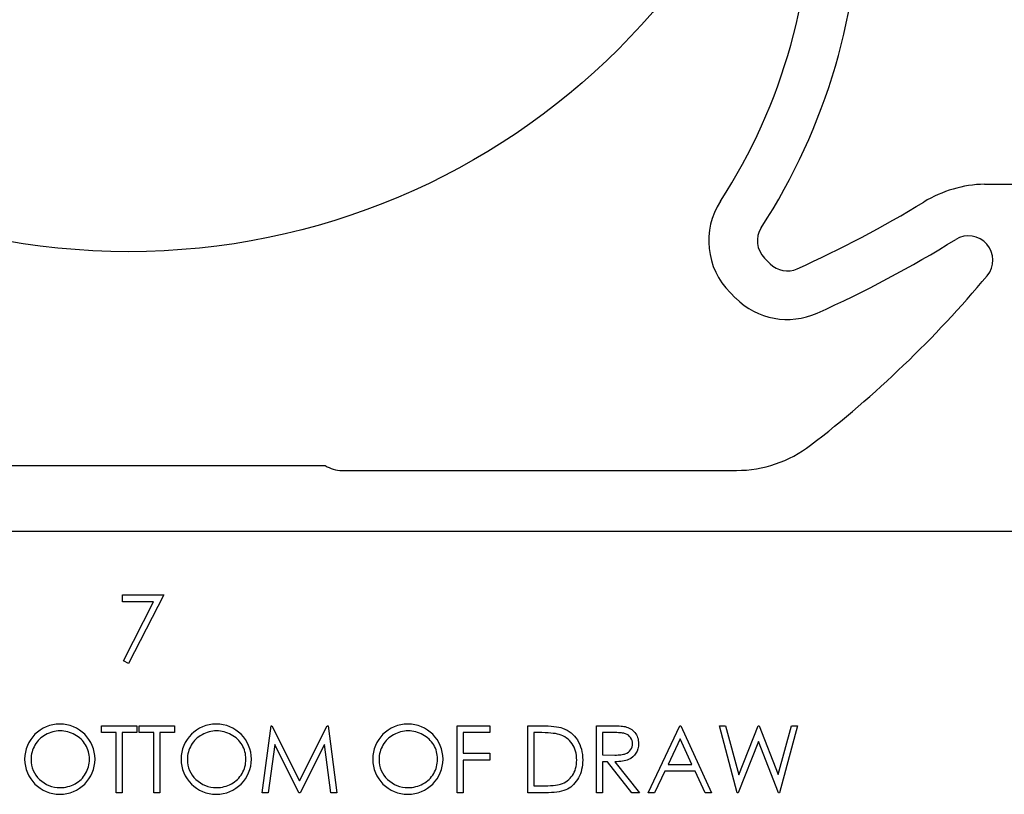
# Model space of a CAD drawing. Header units: inches. Extents: x 370 to 474, y 80 to 168.
# Tile 30 of 170: x 402.95 to 404.97, y 84.71 to 86.3. Entities that reach past the tile are written whole.
import ezdxf

# ---------------------------------------------------------------- set-up
doc = ezdxf.new("R2010")
doc.units = ezdxf.units.IN
doc.header["$LTSCALE"] = 0.5
doc.header["$MEASUREMENT"] = 0
doc.layers.add('APP-M-S', color=30, linetype='Continuous')

msp = doc.modelspace()

# ---------------------------------------------------------------- linework, layer by layer
at = {"color": 7, "linetype": 'Continuous'}
for p, q in [((403.1568, 85.1158), (403.2416, 85.1158)), ((403.1568, 85.1017), (403.1568, 85.1158)), ((403.2206, 85.1017), (403.1568, 85.1017)), ((403.1568, 85.1017), (403.1568, 85.1017)), ((403.1584, 84.9804), (403.2206, 85.1017)), ((403.2416, 85.1158), (403.1691, 84.9745)), ((403.2206, 85.1017), (403.2206, 85.1017)), ((403.2416, 85.1158), (403.2416, 85.1158)), ((403.1691, 84.9745), (403.1584, 84.9804)), ((403.1584, 84.9804), (403.1584, 84.9804)), ((403.1691, 84.9745), (403.1691, 84.9745)), ((403.1135, 84.8326), (403.1135, 84.8468)), ((403.1135, 84.8468), (403.1135, 84.8468)), ((403.1135, 84.8468), (403.1859, 84.8468)), ((403.1859, 84.8468), (403.1859, 84.8468)), ((403.1859, 84.8468), (403.1859, 84.8326)), ((403.1912, 84.8326), (403.1912, 84.8468)), ((403.1912, 84.8468), (403.1912, 84.8468)), ((403.1912, 84.8468), (403.2636, 84.8468)), ((403.2636, 84.8468), (403.2636, 84.8468)), ((403.2636, 84.8468), (403.2636, 84.8326)), ((403.4438, 84.709), (403.462, 84.8468)), ((403.462, 84.8468), (403.462, 84.8468)), ((403.462, 84.8468), (403.4638, 84.8468)), ((403.4638, 84.8468), (403.4638, 84.8468)), ((403.4638, 84.8468), (403.5207, 84.7337)), ((403.5207, 84.7337), (403.5774, 84.8468)), ((403.5774, 84.8468), (403.5774, 84.8468)), ((403.5774, 84.8468), (403.5792, 84.8468)), ((403.5792, 84.8468), (403.5792, 84.8468)), ((403.5792, 84.8468), (403.5975, 84.709)), ((403.8449, 84.8468), (403.912, 84.8468)), ((403.8449, 84.709), (403.8449, 84.8468)), ((403.912, 84.8468), (403.912, 84.8468)), ((403.912, 84.8468), (403.912, 84.8326)), ((403.9897, 84.709), (403.9897, 84.8468)), ((403.9897, 84.8468), (403.9897, 84.8468)), ((403.9897, 84.8468), (404.0175, 84.8468)), ((404.0175, 84.8468), (404.0175, 84.8468)), ((404.0175, 84.8468), (404.0248, 84.8467)), ((404.0248, 84.8467), (404.0316, 84.8465)), ((404.0316, 84.8465), (404.0378, 84.8461)), ((404.0378, 84.8461), (404.0435, 84.8455)), ((404.0435, 84.8455), (404.0487, 84.8448)), ((404.0487, 84.8448), (404.0534, 84.844)), ((404.0534, 84.844), (404.0576, 84.843)), ((404.0576, 84.843), (404.0613, 84.8418)), ((404.0613, 84.8418), (404.0613, 84.8418)), ((404.0613, 84.8418), (404.066, 84.8399)), ((404.066, 84.8399), (404.0705, 84.8377)), ((404.0705, 84.8377), (404.0747, 84.8351)), ((404.131, 84.709), (404.131, 84.8468)), ((404.1311, 84.8468), (404.1586, 84.8468)), ((404.1586, 84.8468), (404.1586, 84.8468)), ((404.1586, 84.8468), (404.1641, 84.8467)), ((404.1641, 84.8467), (404.1692, 84.8467)), ((404.1692, 84.8467), (404.1738, 84.8465)), ((404.1738, 84.8465), (404.1779, 84.8463)), ((404.1779, 84.8463), (404.1816, 84.846)), ((404.1816, 84.846), (404.1848, 84.8457)), ((404.1848, 84.8457), (404.1876, 84.8453)), ((404.1876, 84.8453), (404.1898, 84.8449)), ((404.1898, 84.8449), (404.1898, 84.8449)), ((404.1898, 84.8449), (404.1929, 84.8441)), ((404.1929, 84.8441), (404.1957, 84.8431)), ((404.1957, 84.8431), (404.1985, 84.8419)), ((404.1985, 84.8419), (404.201, 84.8405)), ((404.201, 84.8405), (404.2035, 84.8388)), ((404.2035, 84.8388), (404.2057, 84.837)), ((404.2057, 84.837), (404.2079, 84.835)), ((404.237, 84.709), (404.3024, 84.8468)), ((404.3024, 84.8468), (404.3024, 84.8468)), ((404.3024, 84.8468), (404.3042, 84.8468)), ((404.3042, 84.8468), (404.3678, 84.709)), ((404.3837, 84.8468), (404.3964, 84.8468)), ((404.4204, 84.709), (404.3837, 84.8468)), ((404.3964, 84.8468), (404.3964, 84.8468)), ((404.3964, 84.8468), (404.4234, 84.7456)), ((404.4234, 84.7456), (404.4635, 84.8468)), ((404.4635, 84.8468), (404.4635, 84.8468)), ((404.4635, 84.8468), (404.4653, 84.8468)), ((404.4653, 84.8468), (404.4653, 84.8468)), ((404.4653, 84.8468), (404.5047, 84.7464)), ((404.5047, 84.7464), (404.5318, 84.8468)), ((404.5444, 84.8468), (404.5073, 84.709)), ((404.5318, 84.8468), (404.5318, 84.8468)), ((404.5318, 84.8468), (404.5444, 84.8468)), ((404.5444, 84.8468), (404.5444, 84.8468)), ((402.9834, 84.8163), (402.9809, 84.8134)), ((402.986, 84.819), (402.9834, 84.8163)), ((402.9889, 84.8216), (402.986, 84.819)), ((402.9919, 84.824), (402.9889, 84.8216)), ((402.9951, 84.8262), (402.9919, 84.824)), ((402.9985, 84.8283), (402.9951, 84.8262)), ((403.0021, 84.8301), (402.9985, 84.8283)), ((403.0057, 84.8317), (403.0021, 84.8301)), ((403.0094, 84.8331), (403.0057, 84.8317)), ((403.0131, 84.8342), (403.0094, 84.8331)), ((403.0168, 84.8351), (403.0131, 84.8342)), ((403.0206, 84.8357), (403.0168, 84.8351)), ((403.0245, 84.8361), (403.0206, 84.8357)), ((403.0284, 84.8362), (403.0245, 84.8361)), ((403.0324, 84.8361), (403.0284, 84.8362)), ((403.0363, 84.8357), (403.0324, 84.8361)), ((403.0402, 84.8351), (403.0363, 84.8357)), ((403.044, 84.8342), (403.0402, 84.8351)), ((403.0478, 84.8331), (403.044, 84.8342)), ((403.0515, 84.8317), (403.0478, 84.8331)), ((403.0551, 84.8301), (403.0515, 84.8317)), ((403.0587, 84.8283), (403.0551, 84.8301)), ((403.0622, 84.8262), (403.0587, 84.8283)), ((403.0655, 84.824), (403.0622, 84.8262)), ((403.0685, 84.8217), (403.0655, 84.824)), ((403.0714, 84.8191), (403.0685, 84.8217)), ((403.0741, 84.8164), (403.0714, 84.8191)), ((403.0765, 84.8135), (403.0741, 84.8164)), ((403.1435, 84.8326), (403.1135, 84.8326)), ((403.1435, 84.709), (403.1435, 84.8326)), ((403.1435, 84.8326), (403.1435, 84.8326)), ((403.1859, 84.8326), (403.1559, 84.8326)), ((403.1559, 84.8326), (403.1559, 84.8326)), ((403.1559, 84.8326), (403.1559, 84.709)), ((403.1859, 84.8326), (403.1859, 84.8326)), ((403.2212, 84.8326), (403.1912, 84.8326)), ((403.2212, 84.709), (403.2212, 84.8326)), ((403.2212, 84.8326), (403.2212, 84.8326)), ((403.2636, 84.8326), (403.2336, 84.8326)), ((403.2336, 84.8326), (403.2336, 84.8326)), ((403.2336, 84.8326), (403.2336, 84.709)), ((403.2636, 84.8326), (403.2636, 84.8326)), ((403.3049, 84.8163), (403.3024, 84.8134)), ((403.3075, 84.819), (403.3049, 84.8163)), ((403.3104, 84.8216), (403.3075, 84.819)), ((403.3134, 84.824), (403.3104, 84.8216)), ((403.3166, 84.8262), (403.3134, 84.824)), ((403.3201, 84.8283), (403.3166, 84.8262)), ((403.3236, 84.8301), (403.3201, 84.8283)), ((403.3272, 84.8317), (403.3236, 84.8301)), ((403.3309, 84.8331), (403.3272, 84.8317)), ((403.3346, 84.8342), (403.3309, 84.8331)), ((403.3383, 84.8351), (403.3346, 84.8342)), ((403.3421, 84.8357), (403.3383, 84.8351)), ((403.346, 84.8361), (403.3421, 84.8357)), ((403.3499, 84.8362), (403.346, 84.8361)), ((403.3539, 84.8361), (403.3499, 84.8362)), ((403.3578, 84.8357), (403.3539, 84.8361)), ((403.3617, 84.8351), (403.3578, 84.8357)), ((403.3655, 84.8342), (403.3617, 84.8351)), ((403.3693, 84.8331), (403.3655, 84.8342)), ((403.373, 84.8317), (403.3693, 84.8331)), ((403.3767, 84.8301), (403.373, 84.8317)), ((403.3802, 84.8283), (403.3767, 84.8301)), ((403.3837, 84.8262), (403.3802, 84.8283)), ((403.387, 84.824), (403.3837, 84.8262)), ((403.3901, 84.8217), (403.387, 84.824)), ((403.3929, 84.8191), (403.3901, 84.8217)), ((403.3956, 84.8164), (403.3929, 84.8191)), ((403.3981, 84.8135), (403.3956, 84.8164)), ((403.6988, 84.8163), (403.6964, 84.8134)), ((403.7015, 84.819), (403.6988, 84.8163)), ((403.7043, 84.8216), (403.7015, 84.819)), ((403.7074, 84.824), (403.7043, 84.8216)), ((403.7106, 84.8262), (403.7074, 84.824)), ((403.714, 84.8283), (403.7106, 84.8262)), ((403.7176, 84.8301), (403.714, 84.8283)), ((403.7212, 84.8317), (403.7176, 84.8301)), ((403.7248, 84.8331), (403.7212, 84.8317)), ((403.7285, 84.8342), (403.7248, 84.8331)), ((403.7323, 84.8351), (403.7285, 84.8342)), ((403.7361, 84.8357), (403.7323, 84.8351)), ((403.74, 84.8361), (403.7361, 84.8357)), ((403.7439, 84.8362), (403.74, 84.8361)), ((403.7479, 84.8361), (403.7439, 84.8362)), ((403.7518, 84.8357), (403.7479, 84.8361)), ((403.7556, 84.8351), (403.7518, 84.8357)), ((403.7595, 84.8342), (403.7556, 84.8351)), ((403.7632, 84.8331), (403.7595, 84.8342)), ((403.7669, 84.8317), (403.7632, 84.8331)), ((403.7706, 84.8301), (403.7669, 84.8317)), ((403.7742, 84.8283), (403.7706, 84.8301)), ((403.7777, 84.8262), (403.7742, 84.8283)), ((403.7809, 84.824), (403.7777, 84.8262)), ((403.784, 84.8217), (403.7809, 84.824)), ((403.7869, 84.8191), (403.784, 84.8217)), ((403.7895, 84.8164), (403.7869, 84.8191)), ((403.792, 84.8135), (403.7895, 84.8164)), ((403.912, 84.8326), (403.8572, 84.8326)), ((403.8572, 84.8326), (403.8572, 84.8326)), ((403.8572, 84.8326), (403.8572, 84.7902)), ((403.912, 84.8326), (403.912, 84.8326)), ((404.0118, 84.8326), (404.0021, 84.8326)), ((404.0021, 84.8326), (404.0021, 84.8326)), ((404.0021, 84.8326), (404.0021, 84.7231)), ((404.0189, 84.8326), (404.0118, 84.8326)), ((404.0118, 84.8326), (404.0118, 84.8326)), ((404.0255, 84.8324), (404.0189, 84.8326)), ((404.0316, 84.8321), (404.0255, 84.8324)), ((404.0371, 84.8317), (404.0316, 84.8321)), ((404.0421, 84.8311), (404.0371, 84.8317)), ((404.0467, 84.8305), (404.0421, 84.8311)), ((404.0506, 84.8297), (404.0467, 84.8305)), ((404.0541, 84.8288), (404.0506, 84.8297)), ((404.0583, 84.8273), (404.0541, 84.8288)), ((404.0541, 84.8288), (404.0541, 84.8288)), ((404.0622, 84.8257), (404.0583, 84.8273)), ((404.0659, 84.8237), (404.0622, 84.8257)), ((404.0694, 84.8214), (404.0659, 84.8237)), ((404.0726, 84.8189), (404.0694, 84.8214)), ((404.0755, 84.8161), (404.0726, 84.8189)), ((404.0747, 84.8351), (404.0787, 84.8322)), ((404.0783, 84.813), (404.0755, 84.8161)), ((404.0787, 84.8322), (404.0823, 84.829)), ((404.0823, 84.829), (404.0858, 84.8255)), ((404.0858, 84.8255), (404.0889, 84.8216)), ((404.0889, 84.8216), (404.0918, 84.8175)), ((404.0918, 84.8175), (404.0944, 84.813)), ((404.1434, 84.8326), (404.1434, 84.7867)), ((404.1693, 84.8326), (404.1434, 84.8326)), ((404.1729, 84.8326), (404.1693, 84.8326)), ((404.1693, 84.8326), (404.1693, 84.8326)), ((404.1762, 84.8325), (404.1729, 84.8326)), ((404.1793, 84.8323), (404.1762, 84.8325)), ((404.1822, 84.832), (404.1793, 84.8323)), ((404.1847, 84.8317), (404.1822, 84.832)), ((404.187, 84.8313), (404.1847, 84.8317)), ((404.189, 84.8308), (404.187, 84.8313)), ((404.1908, 84.8302), (404.189, 84.8308)), ((404.1939, 84.8289), (404.1908, 84.8302)), ((404.1966, 84.8271), (404.1939, 84.8289)), ((404.1991, 84.8249), (404.1966, 84.8271)), ((404.2012, 84.8223), (404.1991, 84.8249)), ((404.203, 84.8194), (404.2012, 84.8223)), ((404.2043, 84.8164), (404.203, 84.8194)), ((404.205, 84.8133), (404.2043, 84.8164)), ((404.2079, 84.835), (404.2099, 84.8328)), ((404.2099, 84.8328), (404.2117, 84.8304)), ((404.2117, 84.8304), (404.2133, 84.8278)), ((404.2133, 84.8278), (404.2146, 84.8252)), ((404.2146, 84.8252), (404.2157, 84.8224)), ((404.2157, 84.8224), (404.2165, 84.8195)), ((404.2165, 84.8195), (404.2171, 84.8164)), ((404.2171, 84.8164), (404.2175, 84.8132)), ((404.3032, 84.8199), (404.2782, 84.7673)), ((404.3274, 84.7673), (404.3032, 84.8199)), ((402.9717, 84.7966), (402.9706, 84.7929)), ((402.9731, 84.8002), (402.9717, 84.7966)), ((402.9747, 84.8037), (402.9731, 84.8002)), ((402.9765, 84.8071), (402.9747, 84.8037)), ((402.9786, 84.8103), (402.9765, 84.8071)), ((402.9809, 84.8134), (402.9786, 84.8103)), ((403.0788, 84.8105), (403.0765, 84.8135)), ((403.0809, 84.8073), (403.0788, 84.8105)), ((403.0827, 84.804), (403.0809, 84.8073)), ((403.0843, 84.8005), (403.0827, 84.804)), ((403.0857, 84.797), (403.0843, 84.8005)), ((403.0868, 84.7934), (403.0857, 84.797)), ((403.2932, 84.7966), (403.2921, 84.7929)), ((403.2946, 84.8002), (403.2932, 84.7966)), ((403.2962, 84.8037), (403.2946, 84.8002)), ((403.2981, 84.8071), (403.2962, 84.8037)), ((403.3001, 84.8103), (403.2981, 84.8071)), ((403.3024, 84.8134), (403.3001, 84.8103)), ((403.4003, 84.8105), (403.3981, 84.8135)), ((403.4024, 84.8073), (403.4003, 84.8105)), ((403.4043, 84.804), (403.4024, 84.8073)), ((403.4059, 84.8005), (403.4043, 84.804)), ((403.4072, 84.797), (403.4059, 84.8005)), ((403.4083, 84.7934), (403.4072, 84.797)), ((403.4695, 84.8084), (403.4563, 84.709)), ((403.5194, 84.709), (403.4695, 84.8084)), ((403.4695, 84.8084), (403.4695, 84.8084)), ((403.5719, 84.808), (403.5222, 84.709)), ((403.5852, 84.709), (403.5719, 84.808)), ((403.5719, 84.808), (403.5719, 84.808)), ((403.6872, 84.7966), (403.6861, 84.7929)), ((403.6885, 84.8002), (403.6872, 84.7966)), ((403.6902, 84.8037), (403.6885, 84.8002)), ((403.692, 84.8071), (403.6902, 84.8037)), ((403.6941, 84.8103), (403.692, 84.8071)), ((403.6964, 84.8134), (403.6941, 84.8103)), ((403.7943, 84.8105), (403.792, 84.8135)), ((403.7964, 84.8073), (403.7943, 84.8105)), ((403.7982, 84.804), (403.7964, 84.8073)), ((403.7998, 84.8005), (403.7982, 84.804)), ((403.8012, 84.797), (403.7998, 84.8005)), ((403.8023, 84.7934), (403.8012, 84.797)), ((404.0808, 84.8097), (404.0783, 84.813)), ((404.0831, 84.8061), (404.0808, 84.8097)), ((404.085, 84.8024), (404.0831, 84.8061)), ((404.0867, 84.7985), (404.085, 84.8024)), ((404.088, 84.7944), (404.0867, 84.7985)), ((404.0944, 84.813), (404.0966, 84.8084)), ((404.0966, 84.8084), (404.0985, 84.8035)), ((404.0985, 84.8035), (404.1, 84.7985)), ((404.1, 84.7985), (404.1012, 84.7932)), ((404.1991, 84.7947), (404.2013, 84.7973)), ((404.2013, 84.7973), (404.203, 84.8002)), ((404.203, 84.8002), (404.2043, 84.8033)), ((404.2043, 84.8033), (404.205, 84.8066)), ((404.2052, 84.81), (404.205, 84.8133)), ((404.205, 84.8066), (404.2052, 84.81)), ((404.2052, 84.81), (404.2052, 84.81)), ((404.2163, 84.7993), (404.2145, 84.7945)), ((404.2173, 84.8044), (404.2163, 84.7993)), ((404.2176, 84.8099), (404.2173, 84.8044)), ((404.2175, 84.8132), (404.2176, 84.8099)), ((404.2176, 84.8099), (404.2176, 84.8099)), ((404.4641, 84.8143), (404.4222, 84.709)), ((404.5055, 84.709), (404.4641, 84.8143)), ((404.4641, 84.8143), (404.4641, 84.8143)), ((402.9687, 84.7814), (402.9686, 84.7773)), ((402.9686, 84.7773), (402.9686, 84.7773)), ((402.9686, 84.7773), (402.9689, 84.7714)), ((402.9691, 84.7853), (402.9687, 84.7814)), ((402.9697, 84.7892), (402.9691, 84.7853)), ((402.9706, 84.7929), (402.9697, 84.7892)), ((403.0876, 84.7897), (403.0868, 84.7934)), ((403.0883, 84.7859), (403.0876, 84.7897)), ((403.0886, 84.782), (403.0883, 84.7859)), ((403.0888, 84.778), (403.0886, 84.782)), ((403.0886, 84.7739), (403.0888, 84.778)), ((403.0888, 84.778), (403.0888, 84.778)), ((403.2903, 84.7814), (403.2901, 84.7773)), ((403.2901, 84.7773), (403.2901, 84.7773)), ((403.2901, 84.7773), (403.2904, 84.7714)), ((403.2906, 84.7853), (403.2903, 84.7814)), ((403.2912, 84.7892), (403.2906, 84.7853)), ((403.2921, 84.7929), (403.2912, 84.7892)), ((403.4092, 84.7897), (403.4083, 84.7934)), ((403.4098, 84.7859), (403.4092, 84.7897)), ((403.4102, 84.782), (403.4098, 84.7859)), ((403.4103, 84.778), (403.4102, 84.782)), ((403.4102, 84.7739), (403.4103, 84.778)), ((403.4103, 84.778), (403.4103, 84.778)), ((403.6842, 84.7814), (403.6841, 84.7773)), ((403.6841, 84.7773), (403.6841, 84.7773)), ((403.6841, 84.7773), (403.6844, 84.7714)), ((403.6846, 84.7853), (403.6842, 84.7814)), ((403.6852, 84.7892), (403.6846, 84.7853)), ((403.6861, 84.7929), (403.6852, 84.7892)), ((403.8031, 84.7897), (403.8023, 84.7934)), ((403.8037, 84.7859), (403.8031, 84.7897)), ((403.8041, 84.782), (403.8037, 84.7859)), ((403.8042, 84.778), (403.8041, 84.782)), ((403.8041, 84.7739), (403.8042, 84.778)), ((403.8042, 84.778), (403.8042, 84.778)), ((403.8572, 84.7902), (403.8572, 84.7902)), ((403.8572, 84.7902), (403.912, 84.7902)), ((403.912, 84.7761), (403.8572, 84.7761)), ((403.8572, 84.7761), (403.8572, 84.7761)), ((403.8572, 84.7761), (403.8572, 84.709)), ((403.912, 84.7902), (403.912, 84.7902)), ((403.912, 84.7902), (403.912, 84.7761)), ((403.912, 84.7761), (403.912, 84.7761)), ((404.0891, 84.7901), (404.088, 84.7944)), ((404.0898, 84.7856), (404.0891, 84.7901)), ((404.0903, 84.781), (404.0898, 84.7856)), ((404.0904, 84.7762), (404.0903, 84.781)), ((404.0903, 84.7716), (404.0904, 84.7762)), ((404.0904, 84.7762), (404.0904, 84.7762)), ((404.1012, 84.7932), (404.1021, 84.7877)), ((404.1021, 84.7877), (404.1026, 84.782)), ((404.1026, 84.782), (404.1028, 84.7761)), ((404.1028, 84.7761), (404.1026, 84.771)), ((404.1028, 84.7761), (404.1028, 84.7761)), ((404.1434, 84.7867), (404.1434, 84.7867)), ((404.1434, 84.7867), (404.1686, 84.7865)), ((404.1686, 84.7865), (404.1686, 84.7865)), ((404.1686, 84.7865), (404.1722, 84.7865)), ((404.1722, 84.7865), (404.1755, 84.7867)), ((404.1755, 84.7867), (404.1786, 84.7869)), ((404.1786, 84.7869), (404.1814, 84.7872)), ((404.1814, 84.7872), (404.184, 84.7875)), ((404.184, 84.7875), (404.1863, 84.788)), ((404.1863, 84.788), (404.1885, 84.7885)), ((404.1885, 84.7885), (404.1903, 84.7891)), ((404.1903, 84.7891), (404.1937, 84.7906)), ((404.194, 84.776), (404.1911, 84.7751)), ((404.1937, 84.7906), (404.1966, 84.7924)), ((404.1966, 84.777), (404.194, 84.776)), ((404.1966, 84.7924), (404.1991, 84.7947)), ((404.2014, 84.7795), (404.1966, 84.777)), ((404.2056, 84.7825), (404.2014, 84.7795)), ((404.2092, 84.786), (404.2056, 84.7825)), ((404.2122, 84.79), (404.2092, 84.786)), ((404.2145, 84.7945), (404.2122, 84.79)), ((402.9689, 84.7714), (402.9697, 84.7656)), ((402.9697, 84.7656), (402.9711, 84.7602)), ((402.9711, 84.7602), (402.973, 84.7549)), ((403.0843, 84.7552), (403.0857, 84.7587)), ((403.0857, 84.7587), (403.0868, 84.7624)), ((403.0868, 84.7624), (403.0876, 84.7661)), ((403.0876, 84.7661), (403.0883, 84.77)), ((403.0883, 84.77), (403.0886, 84.7739)), ((403.2904, 84.7714), (403.2912, 84.7656)), ((403.2912, 84.7656), (403.2926, 84.7602)), ((403.2926, 84.7602), (403.2945, 84.7549)), ((403.4059, 84.7552), (403.4072, 84.7587)), ((403.4072, 84.7587), (403.4083, 84.7624)), ((403.4083, 84.7624), (403.4092, 84.7661)), ((403.4092, 84.7661), (403.4098, 84.77)), ((403.4098, 84.77), (403.4102, 84.7739)), ((403.6844, 84.7714), (403.6852, 84.7656)), ((403.6852, 84.7656), (403.6866, 84.7602)), ((403.6866, 84.7602), (403.6885, 84.7549)), ((403.7998, 84.7552), (403.8012, 84.7587)), ((403.8012, 84.7587), (403.8023, 84.7624)), ((403.8023, 84.7624), (403.8031, 84.7661)), ((403.8031, 84.7661), (403.8037, 84.77)), ((403.8037, 84.77), (403.8041, 84.7739)), ((404.087, 84.755), (404.0882, 84.7589)), ((404.0882, 84.7589), (404.0892, 84.763)), ((404.0892, 84.763), (404.0899, 84.7672)), ((404.0899, 84.7672), (404.0903, 84.7716)), ((404.1006, 84.7567), (404.0994, 84.7522)), ((404.1016, 84.7613), (404.1006, 84.7567)), ((404.1022, 84.7661), (404.1016, 84.7613)), ((404.1026, 84.771), (404.1022, 84.7661)), ((404.1535, 84.7726), (404.1434, 84.7726)), ((404.1434, 84.7726), (404.1434, 84.7726)), ((404.1434, 84.7726), (404.1434, 84.709)), ((404.2041, 84.709), (404.1535, 84.7726)), ((404.1535, 84.7726), (404.1535, 84.7726)), ((404.1731, 84.7727), (404.1688, 84.7726)), ((404.1688, 84.7726), (404.1688, 84.7726)), ((404.1688, 84.7726), (404.2194, 84.709)), ((404.1772, 84.7729), (404.1731, 84.7727)), ((404.181, 84.7732), (404.1772, 84.7729)), ((404.1846, 84.7737), (404.181, 84.7732)), ((404.188, 84.7744), (404.1846, 84.7737)), ((404.1911, 84.7751), (404.188, 84.7744)), ((404.2782, 84.7673), (404.2782, 84.7673)), ((404.2782, 84.7673), (404.3274, 84.7673)), ((404.3274, 84.7673), (404.3274, 84.7673)), ((402.973, 84.7549), (402.9755, 84.7499)), ((402.9755, 84.7499), (402.9785, 84.7451)), ((402.9785, 84.7451), (402.982, 84.7406)), ((402.982, 84.7406), (402.9861, 84.7363)), ((402.9861, 84.7363), (402.9906, 84.7324)), ((403.0686, 84.7338), (403.0715, 84.7364)), ((403.0715, 84.7364), (403.0741, 84.7391)), ((403.0741, 84.7391), (403.0766, 84.742)), ((403.0766, 84.742), (403.0788, 84.745)), ((403.0788, 84.745), (403.0809, 84.7483)), ((403.0809, 84.7483), (403.0827, 84.7517)), ((403.0827, 84.7517), (403.0843, 84.7552)), ((403.2945, 84.7549), (403.297, 84.7499)), ((403.297, 84.7499), (403.3, 84.7451)), ((403.3, 84.7451), (403.3036, 84.7406)), ((403.3036, 84.7406), (403.3077, 84.7363)), ((403.3077, 84.7363), (403.3122, 84.7324)), ((403.3901, 84.7338), (403.393, 84.7364)), ((403.393, 84.7364), (403.3956, 84.7391)), ((403.3956, 84.7391), (403.3981, 84.742)), ((403.3981, 84.742), (403.4003, 84.745)), ((403.4003, 84.745), (403.4024, 84.7483)), ((403.4024, 84.7483), (403.4043, 84.7517)), ((403.4043, 84.7517), (403.4059, 84.7552)), ((403.6885, 84.7549), (403.6909, 84.7499)), ((403.6909, 84.7499), (403.694, 84.7451)), ((403.694, 84.7451), (403.6975, 84.7406)), ((403.6975, 84.7406), (403.7016, 84.7363)), ((403.7016, 84.7363), (403.7061, 84.7324)), ((403.7841, 84.7338), (403.7869, 84.7364)), ((403.7869, 84.7364), (403.7896, 84.7391)), ((403.7896, 84.7391), (403.7921, 84.742)), ((403.7921, 84.742), (403.7943, 84.745)), ((403.7943, 84.745), (403.7964, 84.7483)), ((403.7964, 84.7483), (403.7982, 84.7517)), ((403.7982, 84.7517), (403.7998, 84.7552)), ((404.0711, 84.7336), (404.074, 84.7359)), ((404.074, 84.7359), (404.0767, 84.7386)), ((404.0767, 84.7386), (404.0792, 84.7414)), ((404.0792, 84.7414), (404.0816, 84.7445)), ((404.0816, 84.7445), (404.0836, 84.7479)), ((404.0836, 84.7479), (404.0854, 84.7514)), ((404.0854, 84.7514), (404.087, 84.755)), ((404.0918, 84.7359), (404.0894, 84.7324)), ((404.0941, 84.7397), (404.0918, 84.7359)), ((404.0961, 84.7437), (404.0941, 84.7397)), ((404.0979, 84.7479), (404.0961, 84.7437)), ((404.0994, 84.7522), (404.0979, 84.7479)), ((404.2715, 84.7531), (404.2506, 84.709)), ((404.334, 84.7531), (404.2715, 84.7531)), ((404.2715, 84.7531), (404.2715, 84.7531)), ((404.3543, 84.709), (404.334, 84.7531)), ((404.334, 84.7531), (404.334, 84.7531)), ((404.4234, 84.7456), (404.4234, 84.7456)), ((404.5047, 84.7464), (404.5047, 84.7464)), ((402.9906, 84.7324), (402.9954, 84.729)), ((402.9954, 84.729), (403.0003, 84.7261)), ((403.0003, 84.7261), (403.0055, 84.7238)), ((403.0055, 84.7238), (403.0109, 84.7219)), ((403.0109, 84.7219), (403.0165, 84.7206)), ((403.0165, 84.7206), (403.0223, 84.7198)), ((403.0223, 84.7198), (403.0284, 84.7196)), ((403.0284, 84.7196), (403.0325, 84.7197)), ((403.0284, 84.7196), (403.0284, 84.7196)), ((403.0325, 84.7197), (403.0365, 84.72)), ((403.0365, 84.72), (403.0404, 84.7207)), ((403.0404, 84.7207), (403.0443, 84.7215)), ((403.0443, 84.7215), (403.0481, 84.7226)), ((403.0481, 84.7226), (403.0518, 84.7239)), ((403.0518, 84.7239), (403.0554, 84.7255)), ((403.0554, 84.7255), (403.059, 84.7273)), ((403.059, 84.7273), (403.0624, 84.7293)), ((403.0624, 84.7293), (403.0656, 84.7314)), ((403.0656, 84.7314), (403.0686, 84.7338)), ((403.3122, 84.7324), (403.3169, 84.729)), ((403.3169, 84.729), (403.3218, 84.7261)), ((403.3218, 84.7261), (403.327, 84.7238)), ((403.327, 84.7238), (403.3324, 84.7219)), ((403.3324, 84.7219), (403.338, 84.7206)), ((403.338, 84.7206), (403.3439, 84.7198)), ((403.3439, 84.7198), (403.3499, 84.7196)), ((403.3499, 84.7196), (403.354, 84.7197)), ((403.3499, 84.7196), (403.3499, 84.7196)), ((403.354, 84.7197), (403.358, 84.72)), ((403.358, 84.72), (403.362, 84.7207)), ((403.362, 84.7207), (403.3658, 84.7215)), ((403.3658, 84.7215), (403.3696, 84.7226)), ((403.3696, 84.7226), (403.3733, 84.7239)), ((403.3733, 84.7239), (403.3769, 84.7255)), ((403.3769, 84.7255), (403.3805, 84.7273)), ((403.3805, 84.7273), (403.3839, 84.7293)), ((403.3839, 84.7293), (403.3871, 84.7314)), ((403.3871, 84.7314), (403.3901, 84.7338)), ((403.5207, 84.7337), (403.5207, 84.7337)), ((403.7061, 84.7324), (403.7108, 84.729)), ((403.7108, 84.729), (403.7158, 84.7261)), ((403.7158, 84.7261), (403.7209, 84.7238)), ((403.7209, 84.7238), (403.7264, 84.7219)), ((403.7264, 84.7219), (403.732, 84.7206)), ((403.732, 84.7206), (403.7378, 84.7198)), ((403.7378, 84.7198), (403.7439, 84.7196)), ((403.7439, 84.7196), (403.748, 84.7197)), ((403.7439, 84.7196), (403.7439, 84.7196)), ((403.748, 84.7197), (403.752, 84.72)), ((403.752, 84.72), (403.7559, 84.7207)), ((403.7559, 84.7207), (403.7598, 84.7215)), ((403.7598, 84.7215), (403.7636, 84.7226)), ((403.7636, 84.7226), (403.7673, 84.7239)), ((403.7673, 84.7239), (403.7709, 84.7255)), ((403.7709, 84.7255), (403.7744, 84.7273)), ((403.7744, 84.7273), (403.7779, 84.7293)), ((403.7779, 84.7293), (403.7811, 84.7314)), ((403.7811, 84.7314), (403.7841, 84.7338)), ((404.0021, 84.7231), (404.0179, 84.7231)), ((404.0179, 84.7231), (404.0247, 84.7232)), ((404.0179, 84.7231), (404.0179, 84.7231)), ((404.0247, 84.7232), (404.031, 84.7233)), ((404.031, 84.7233), (404.0368, 84.7236)), ((404.0368, 84.7236), (404.0419, 84.724)), ((404.0419, 84.724), (404.0466, 84.7245)), ((404.0466, 84.7245), (404.0507, 84.7251)), ((404.0507, 84.7251), (404.0543, 84.7258)), ((404.0543, 84.7258), (404.0573, 84.7266)), ((404.0573, 84.7266), (404.061, 84.728)), ((404.0573, 84.7266), (404.0573, 84.7266)), ((404.061, 84.728), (404.0646, 84.7296)), ((404.0646, 84.7296), (404.0679, 84.7315)), ((404.0714, 84.7165), (404.0678, 84.7147)), ((404.0679, 84.7315), (404.0711, 84.7336)), ((404.0748, 84.7185), (404.0714, 84.7165)), ((404.0781, 84.7207), (404.0748, 84.7185)), ((404.0811, 84.7232), (404.0781, 84.7207)), ((404.0841, 84.726), (404.0811, 84.7232)), ((404.0868, 84.729), (404.0841, 84.726)), ((404.0894, 84.7324), (404.0868, 84.729)), ((403.1559, 84.709), (403.1435, 84.709)), ((403.1435, 84.709), (403.1435, 84.709)), ((403.1559, 84.709), (403.1559, 84.709)), ((403.2336, 84.709), (403.2212, 84.709)), ((403.2212, 84.709), (403.2212, 84.709)), ((403.2336, 84.709), (403.2336, 84.709)), ((403.4563, 84.709), (403.4438, 84.709)), ((403.4563, 84.709), (403.4563, 84.709)), ((403.5222, 84.709), (403.5194, 84.709)), ((403.5194, 84.709), (403.5194, 84.709)), ((403.5222, 84.709), (403.5222, 84.709)), ((403.5975, 84.709), (403.5852, 84.709)), ((403.5852, 84.709), (403.5852, 84.709)), ((403.5975, 84.709), (403.5975, 84.709)), ((403.8572, 84.709), (403.8449, 84.709)), ((403.8449, 84.709), (403.8449, 84.709)), ((403.8572, 84.709), (403.8572, 84.709)), ((404.0324, 84.709), (403.9897, 84.709)), ((404.0385, 84.7091), (404.0324, 84.709)), ((404.0324, 84.709), (404.0324, 84.709)), ((404.0443, 84.7094), (404.0385, 84.7091)), ((404.0497, 84.71), (404.0443, 84.7094)), ((404.0547, 84.7109), (404.0497, 84.71)), ((404.0594, 84.7119), (404.0547, 84.7109)), ((404.0638, 84.7132), (404.0594, 84.7119)), ((404.0678, 84.7147), (404.0638, 84.7132)), ((404.1434, 84.709), (404.131, 84.709)), ((404.131, 84.709), (404.131, 84.709)), ((404.1434, 84.709), (404.1434, 84.709)), ((404.2194, 84.709), (404.2041, 84.709)), ((404.2041, 84.709), (404.2041, 84.709)), ((404.2194, 84.709), (404.2194, 84.709)), ((404.2506, 84.709), (404.237, 84.709)), ((404.237, 84.709), (404.237, 84.709)), ((404.2506, 84.709), (404.2506, 84.709)), ((404.3678, 84.709), (404.3543, 84.709)), ((404.3543, 84.709), (404.3543, 84.709)), ((404.3678, 84.709), (404.3678, 84.709)), ((404.4222, 84.709), (404.4204, 84.709)), ((404.4204, 84.709), (404.4204, 84.709)), ((404.4222, 84.709), (404.4222, 84.709)), ((404.5073, 84.709), (404.5055, 84.709)), ((404.5055, 84.709), (404.5055, 84.709)), ((404.5073, 84.709), (404.5073, 84.709))]:
    msp.add_line(p, q, dxfattribs=at)
for centre, start, end in [((403.0278, 84.778), 90.0033, 89.9967), ((403.3493, 84.778), 90.0052, 89.9948), ((403.7433, 84.778), 90.0055, 89.9945)]:
    msp.add_arc(centre, 0.0723, start, end, dxfattribs=at)
at = {"layer": 'APP-M-S', "linetype": 'Continuous', "lineweight": 25}
for p, q in [((404.929, 85.9608), (405.1191, 85.9608)), ((404.4879, 85.7972), (404.4764, 85.8087)), ((404.4172, 85.7264), (404.4057, 85.738)), ((402.7647, 85.382), (403.5736, 85.382)), ((403.6078, 85.372), (404.4189, 85.372)), ((401.2191, 85.247), (405.1191, 85.247))]:
    msp.add_line(p, q, dxfattribs=at)
msp.add_circle((403.1691, 87.247), 1.425, dxfattribs=at)
for centre, radius, start, end in [((403.4079, 86.5592), 1.1653, 327.0622, 1.8432), ((403.4079, 86.5592), 1.2653, 327.0622, 0.2719), ((404.9345, 85.7109), 0.25, 91.2686, 121.4613), ((404.5118, 85.8441), 0.15, 147.0622, 225), ((403.6, 87.892), 2.307, 294.1481, 301.4613), ((404.5118, 85.8441), 0.05, 147.0622, 225), ((404.8959, 85.8046), 0.05, 320.1263, 121.8335), ((403.6, 87.892), 2.407, 294.1481, 301.8335), ((404.5233, 85.8325), 0.05, 225, 294.1481), ((403.1691, 87.247), 2.3, 307.5631, 320.1263), ((404.5233, 85.8325), 0.15, 225, 294.1481), ((404.4189, 85.622), 0.25, 270, 307.5631), ((403.6078, 85.4357), 0.0637, 237.4552, 270)]:
    msp.add_arc(centre, radius, start, end, dxfattribs=at)

doc.saveas('drawing.dxf')
